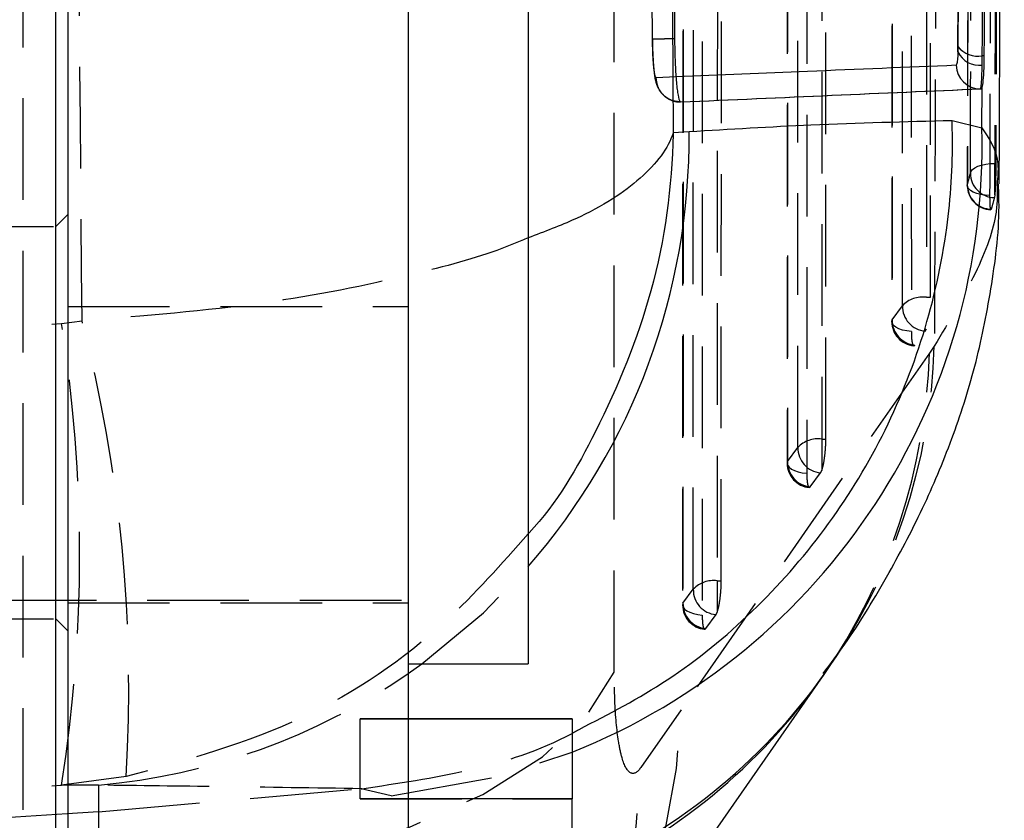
# Model space of a CAD drawing. Extents: x 28 to 381, y 14 to 282.
# Tile 13 of 15: x 369 to 381, y 216 to 226. Entities that reach past the tile are written whole.
import ezdxf

# ---------------------------------------------------------------- set-up
doc = ezdxf.new("R2010")
doc.units = 0
doc.linetypes.add('HIDDEN', pattern=[1.905, 1.27, -0.635])
doc.layers.get('0').update_dxf_attribs({"linetype": 'CONTINUOUS'})

msp = doc.modelspace()

# ---------------------------------------------------------------- linework, layer by layer
at = {"color": 7, "linetype": 'HIDDEN'}
for p, q in [((380.305763, 222.207607), (380.305548, 239.347553)), ((376.833941, 225.433298), (376.745326, 238.985354)), ((379.822287, 238.934925), (379.822399, 221.905365)), ((378.999479, 220.436994), (379.000321, 236.455392)), ((378.51709, 236.042785), (378.516114, 220.134773)), ((377.69308, 218.666382), (377.69528, 233.563231)), ((377.212091, 233.150656), (377.209697, 218.364191)), ((376.356726, 217.5255), (376.35441, 229.410999)), ((377.127347, 224.959833), (376.880589, 224.949507)), ((381.109779, 223.485915), (381.109779, 223.87948)), ((381.109779, 223.87948), (381.123501, 223.87948)), ((381.109779, 223.485915), (381.105204, 223.453464)), ((369.38088, 223.091412), (369.53088, 223.241412)), ((368.08088, 223.091412), (369.38088, 223.091412)), ((380.255404, 222.207607), (380.305763, 222.207607)), ((369.53088, 222.09296), (373.780879, 222.09296)), ((379.827245, 221.928251), (379.955812, 222.102521)), ((369.451808, 221.881808), (369.706252, 221.912248)), ((380.24049, 221.785198), (380.255404, 221.815985)), ((380.354763, 221.598869), (380.29286, 221.510753)), ((380.29286, 221.510753), (377.192028, 217.056113)), ((378.520949, 220.157659), (378.649525, 220.331928)), ((378.949114, 220.436994), (378.949114, 220.045425)), ((378.949114, 220.436994), (378.999479, 220.436994)), ((378.805602, 219.840317), (378.934181, 220.014588)), ((378.934181, 220.014588), (378.949114, 220.045425)), ((377.642705, 218.666382), (377.642705, 218.274889)), ((377.642705, 218.666382), (377.69308, 218.666382)), ((377.214525, 218.387076), (377.343117, 218.561344)), ((355.28088, 218.424053), (373.780879, 218.424053)), ((369.53088, 218.392803), (373.780879, 218.392803)), ((377.499146, 218.069708), (377.627741, 218.243978)), ((377.627741, 218.243978), (377.642705, 218.274889)), ((368.08088, 218.192803), (369.38088, 218.192803)), ((369.38088, 218.192803), (369.53088, 218.042803)), ((377.192028, 217.056113), (376.689487, 216.336025)), ((373.780879, 216.941489), (373.180879, 216.941489)), ((373.180879, 216.941489), (373.180879, 216.941205)), ((373.180879, 215.94119), (373.180879, 216.941205)), ((373.180879, 216.941205), (373.780879, 216.941205)), ((370.256088, 216.221043), (369.451808, 216.115012)), ((369.910781, 216.113634), (369.451808, 216.115012)), ((369.910781, 216.113634), (369.910781, 215.781499)), ((369.910781, 215.781499), (373.19542, 216.068868)), ((373.19542, 216.068868), (373.201422, 216.069395)), ((373.570066, 215.979935), (373.19542, 216.068868)), ((373.180879, 215.941505), (375.83088, 215.941505)), ((373.180879, 212.19119), (373.180879, 215.94119)), ((373.780879, 215.94119), (373.180879, 215.94119)), ((369.910781, 215.781499), (369.910781, 214.009068))]:
    msp.add_line(p, q, dxfattribs=at)
at = {"color": 7, "linetype": 'CONTINUOUS'}
for p, q in [((369.53088, 234.091032), (369.53088, 212.091033)), ((373.780879, 234.091032), (373.780879, 212.091033)), ((369.38088, 214.527617), (369.38088, 230.392803)), ((375.28088, 227.155304), (375.28088, 217.630303)), ((380.650154, 225.341406), (380.649106, 225.275708)), ((380.952333, 225.108737), (380.953386, 225.223674)), ((380.979191, 225.223674), (380.953386, 225.223674)), ((380.929968, 224.811657), (380.939021, 224.811657)), ((380.939021, 224.811657), (380.951018, 224.827464)), ((380.948103, 224.325717), (380.951018, 224.827464)), ((377.181685, 224.648459), (377.185276, 224.647527)), ((380.576912, 224.417558), (380.948103, 224.325717)), ((377.09201, 224.2646), (377.290774, 224.278852)), ((373.780879, 217.630303), (375.28088, 217.630303)), ((375.83088, 216.941489), (373.780879, 216.941489)), ((375.83088, 216.941489), (375.83088, 216.941205)), ((375.83088, 216.941205), (375.83088, 215.94119)), ((375.83088, 212.19119), (375.83088, 215.94119))]:
    msp.add_line(p, q, dxfattribs=at)
at = {"color": 8, "linetype": 'CONTINUOUS'}
for p, q in [((380.649106, 225.275708), (380.654575, 226.29169)), ((380.65548, 226.292534), (380.650154, 225.341406)), ((373.780879, 217.508644), (373.952542, 217.630303)), ((373.780879, 216.941205), (375.83088, 216.941205)), ((375.83088, 215.94119), (373.780879, 215.94119))]:
    msp.add_line(p, q, dxfattribs=at)
at = {"color": 7, "linetype": 'HIDDEN', "flags": 128}
for points in [[(380.255222, 239.347553), (380.255307, 230.745915), (380.255404, 222.207607)], [(379.955812, 222.102521), (379.955807, 222.65513), (379.955779, 224.865566), (379.95568, 233.707311), (379.955623, 239.242451)], [(379.827152, 238.957795), (379.827154, 238.405185), (379.827165, 236.19475), (379.827212, 227.353005), (379.827245, 221.928251)], [(380.067515, 238.809401), (380.067517, 238.256792), (380.067519, 236.046355), (380.06754, 227.204604), (380.067556, 221.779847)], [(378.949999, 236.455392), (378.949549, 228.414515), (378.949114, 220.436994)], [(378.649525, 220.331928), (378.649554, 220.884537), (378.649673, 223.094972), (378.650155, 231.936712), (378.6504, 236.350306)], [(378.521944, 236.065649), (378.521908, 235.513039), (378.521768, 233.302605), (378.521213, 224.460865), (378.520949, 220.157659)], [(378.762315, 235.917244), (378.762277, 235.364635), (378.762127, 233.154196), (378.761534, 224.312448), (378.76125, 220.009239)], [(377.644966, 233.563231), (377.643826, 226.083108), (377.642705, 218.666382)], [(377.343117, 218.561344), (377.3432, 219.113952), (377.343531, 221.324386), (377.344865, 230.166121), (377.345366, 233.458165)], [(377.216934, 233.173508), (377.216843, 232.620901), (377.216481, 230.410466), (377.21504, 221.568733), (377.214525, 218.387076)], [(377.45732, 233.025087), (377.457226, 232.472478), (377.456848, 230.262041), (377.455346, 221.420293), (377.454809, 218.238632)], [(368.964937, 226.599806), (368.966509, 220.609652), (368.968068, 214.715385)], [(380.805646, 223.758565), (380.813948, 223.782584), (380.832925, 223.805485), (380.861891, 223.826442), (380.899799, 223.8447), (380.945285, 223.859597), (380.996703, 223.870599), (381.052203, 223.877307), (381.109779, 223.87948)], [(381.050202, 223.478344), (380.991531, 223.482594), (380.93589, 223.49155), (380.885403, 223.504869), (380.841998, 223.522044), (380.80733, 223.542419), (380.782724, 223.565216), (380.769118, 223.589567), (380.767034, 223.614539)], [(380.067556, 221.779847), (380.010995, 221.78702), (379.958795, 221.798649), (379.91292, 221.814295), (379.875098, 221.833371), (379.846755, 221.855156), (379.828955, 221.878832), (379.822369, 221.903507), (379.827245, 221.928251)], [(378.520949, 220.157659), (378.516071, 220.132915), (378.522654, 220.108239), (378.540453, 220.084562), (378.568795, 220.062775), (378.606615, 220.043698), (378.652488, 220.028048), (378.704689, 220.016415), (378.76125, 220.009239)], [(373.952542, 217.630303), (374.721816, 218.266862), (375.28088, 218.845521)], [(377.214525, 218.387076), (377.209645, 218.362332), (377.216226, 218.337657), (377.234021, 218.313978), (377.262361, 218.292188), (377.30018, 218.273107), (377.346051, 218.257453), (377.398249, 218.245815), (377.454809, 218.238632)], [(368.968068, 214.715385), (370.286924, 214.803488), (371.553895, 214.981746), (372.734728, 215.245339), (373.797499, 215.587142), (374.713474, 215.997913), (375.45789, 216.466546), (376.010622, 216.980373), (376.356726, 217.5255)], [(373.570066, 215.979935), (374.907497, 216.218797), (375.83088, 216.525579)]]:
    msp.add_lwpolyline(points, dxfattribs=at)
at = {"color": 7, "linetype": 'CONTINUOUS', "flags": 128}
msp.add_lwpolyline([(375.866223, 213.027261), (376.239218, 213.562794), (378.96763, 217.481247)], dxfattribs=at)
at = {"color": 7, "linetype": 'CONTINUOUS'}
for centre, radius, start, end in [((380.913768, 225.397525), 0.291351, 204.715371, 277.6064202), ((380.899922, 225.535341), 0.31622, 217.8279596, 279.733748), ((380.930606, 225.115674), 0.304018, 181.8291611, 269.8799357)]:
    msp.add_arc(centre, radius, start, end, dxfattribs=at)
at = {"color": 8, "linetype": 'CONTINUOUS'}
for centre, radius, start, end in [((369.152528, 224.200932), 8.138619, 318.8506127, 0.5485596), ((372.796922, 224.094612), 8.154456, 291.8427963, 1.624034), ((372.913972, 221.832845), 7.455149, 293.0329737, 324.4619806), ((372.869144, 221.740669), 7.43872, 293.4626549, 325.0823656)]:
    msp.add_arc(centre, radius, start, end, dxfattribs=at)
at = {"color": 7, "linetype": 'HIDDEN'}
for centre, radius, start, end in [((381.11006, 223.757841), 0.304415, 179.8635665, 269.0859414), ((381.070932, 223.605883), 0.3045, 179.854868, 268.1557337), ((381.072276, 223.612956), 0.305246, 179.7028921, 268.6795128), ((380.207532, 221.864487), 0.346443, 82.0573643, 136.6006504), ((380.268541, 222.09672), 0.312782, 178.9372599, 264.8546788), ((380.139974, 221.922449), 0.312782, 178.9370746, 264.8543242), ((351.084274, 218.99841), 18.59248, 351.0783262, 8.9216738), ((352.077798, 217.336973), 18.212511, 356.4871307, 14.5494833), ((380.126837, 221.905367), 0.3045, 180.0003663, 264.6706629), ((372.896199, 221.819393), 7.461823, 324.6253472, 358.3064536), ((372.854953, 221.724215), 7.440969, 325.2487991, 358.3561073), ((378.962251, 220.326106), 0.31278, 178.9335313, 264.8511123), ((378.901222, 220.093891), 0.346429, 82.0537369, 136.597839), ((378.820539, 220.134755), 0.3045, 179.9964668, 264.6758931), ((378.833675, 220.151835), 0.312781, 178.9331766, 264.8505736), ((377.594787, 218.323294), 0.346418, 82.0490805, 136.5930426), ((377.655842, 218.555493), 0.31278, 178.9281384, 264.8453021), ((377.514113, 218.364142), 0.3045, 179.9906966, 264.6699369), ((377.527251, 218.381223), 0.312781, 178.9277338, 264.8446462), ((369.199541, 224.152589), 8.070357, 275.0560354, 304.5882411), ((369.711758, 217.300956), 7.484276, 271.5238021, 358.1252726), ((369.20313, 216.583642), 7.490452, 271.0749978, 358.1055877)]:
    msp.add_arc(centre, radius, start, end, dxfattribs=at)
for ratio in [0.910751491, 0.991950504]:
    msp.add_ellipse((363.700673, 286.563854), major_axis=(71.253, 0), ratio=ratio, start_param=4.631044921, end_param=4.793191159, dxfattribs=at)
at = {"color": 7, "linetype": 'CONTINUOUS'}
for points, knots in [([(381.165815, 223.623946), (381.16826, 224.240803), (381.192943, 230.46694), (381.211997, 236.680166), (381.229163, 242.277814)], [0, 0, 0, 0, 0.099075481, 1, 1, 1, 1]), ([(380.953386, 225.223674), (380.968123, 227.799301), (380.997599, 232.950554), (381.023604, 238.101775), (381.036607, 240.677385)], [0, 0, 0, 0, 0.500000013, 1, 1, 1, 1]), ([(380.979191, 225.223674), (380.993632, 227.799301), (381.022514, 232.950555), (381.047983, 238.101775), (381.060717, 240.677385)], [0, 0, 0, 0, 0.500000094, 1, 1, 1, 1]), ([(377.000813, 239.904374), (377.014442, 237.284748), (377.041565, 232.071451), (377.075251, 226.858233), (377.09201, 224.2646)], [0, 0, 0, 0, 0.502489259, 1, 1, 1, 1]), ([(377.024681, 238.988565), (377.025798, 238.785569), (377.031386, 237.770591), (377.056858, 233.252766), (377.085827, 228.937972), (377.109344, 225.435153)], [0, 0, 0, 0, 0.044932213, 0.224660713, 1, 1, 1, 1]), ([(377.109346, 225.435153), (377.110775, 225.346597), (377.113631, 225.169501), (377.127407, 224.933617), (377.146466, 224.755384), (377.165734, 224.666489), (377.177639, 224.653032), (377.181685, 224.648459)], [0, 0, 0, 0, 0.221368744, 0.442696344, 0.664111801, 0.885843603, 1, 1, 1, 1]), ([(380.649106, 225.275708), (380.648027, 225.247777), (380.645601, 225.184932), (380.637938, 225.120172), (380.630474, 225.110704), (380.626743, 225.10597)], [0, 0, 0, 0, 0.2857139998, 0.6428658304, 1, 1, 1, 1]), ([(380.951018, 224.827464), (380.956632, 224.851942), (380.967862, 224.900899), (380.976851, 225.050071), (380.97849, 225.171699), (380.979191, 225.223674)], [0, 0, 0, 0, 0.36412143, 0.728277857, 1, 1, 1, 1]), ([(380.929968, 224.811657), (380.9337, 224.819958), (380.941166, 224.836567), (380.948828, 224.949943), (380.951254, 225.059864), (380.952333, 225.108737)], [0, 0, 0, 0, 0.356831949, 0.714029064, 1, 1, 1, 1]), ([(377.18387, 224.647528), (377.816293, 224.675712), (379.081142, 224.73208), (380.313692, 224.785132), (380.929968, 224.811657)], [0, 0, 0, 0, 0.499999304, 1, 1, 1, 1]), ([(377.185305, 224.647528), (377.819426, 224.675712), (379.087671, 224.73208), (380.321904, 224.785132), (380.939021, 224.811657)], [0, 0, 0, 0, 0.4999991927, 1, 1, 1, 1]), ([(375.915646, 216.809472), (376.290778, 217.003645), (377.070546, 217.407265), (378.105745, 218.260682), (379.012694, 219.288166), (379.735891, 220.455887), (380.250297, 221.729589), (380.530609, 222.997023), (380.589346, 223.902499), (380.578538, 224.350202), (380.576912, 224.417558)], [0, 0, 0, 0, 0.134180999, 0.278915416, 0.42365054, 0.568385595, 0.713122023, 0.857858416, 0.978615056, 1, 1, 1, 1]), ([(377.290774, 224.278852), (377.800079, 224.309304), (378.909908, 224.375663), (379.991608, 224.402848), (380.576912, 224.417558)], [0, 0, 0, 0, 0.458903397, 1, 1, 1, 1]), ([(378.966841, 217.508789), (379.057692, 217.629327), (379.351013, 218.018496), (379.76701, 218.709602), (380.224847, 219.575958), (380.593267, 220.455911), (380.886858, 221.37522), (381.079732, 222.358864), (381.177238, 223.11968), (381.158595, 223.552592), (381.155609, 223.621921)], [0, 0, 0, 0, 0.08647307, 0.279186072, 0.443970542, 0.589217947, 0.722796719, 0.850524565, 0.976062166, 1, 1, 1, 1]), ([(378.967396, 217.480785), (378.972852, 217.488685), (378.980607, 217.499914), (378.986478, 217.507936), (378.988219, 217.510315)], [0, 0, 0, 0, 0.70349962, 1, 1, 1, 1])]:
    msp.add_open_spline(points, degree=3, knots=knots, dxfattribs=at)
at = {"color": 7, "linetype": 'HIDDEN'}
for points, knots in [([(369.706252, 221.912248), (369.678378, 225.273126), (369.622668, 231.990326), (369.581042, 238.707628), (369.560243, 242.064001)], [0, 0, 0, 0, 0.5003391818, 1, 1, 1, 1]), ([(381.154566, 241.504714), (381.147701, 238.567172), (381.140784, 235.607127), (381.125871, 229.732075), (381.117794, 226.794526), (381.109779, 223.87948)], [0, 0, 0, 0, 0.499999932, 0.503830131, 1, 1, 1, 1]), ([(381.170222, 241.504714), (381.163062, 238.567179), (381.148743, 232.692109), (381.131915, 226.817023), (381.123501, 223.87948)], [0, 0, 0, 0, 0.500000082, 1, 1, 1, 1]), ([(380.805646, 223.758565), (380.806166, 223.942805), (380.808768, 224.864008), (380.819502, 228.733032), (380.831897, 233.522022), (380.843836, 238.476136), (380.848458, 240.482422), (380.850536, 241.384508)], [0, 0, 0, 0, 0.031358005, 0.156790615, 0.658520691, 0.846460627, 1, 1, 1, 1]), ([(380.807192, 241.242105), (380.806816, 241.057867), (380.804938, 240.136679), (380.796898, 236.267675), (380.786237, 231.477001), (380.774346, 226.522328), (380.769299, 224.51548), (380.767034, 223.614539)], [0, 0, 0, 0, 0.031355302, 0.15677628, 0.658460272, 0.846671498, 1, 1, 1, 1]), ([(380.80635, 241.233345), (380.804068, 240.096722), (380.792273, 234.221166), (380.777551, 228.345596), (380.765678, 223.606652)], [0, 0, 0, 0, 0.193449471, 1, 1, 1, 1]), ([(381.050202, 223.478344), (381.050642, 223.66199), (381.052849, 224.582562), (381.061924, 228.450826), (381.074435, 234.14282), (381.084133, 239.097877), (381.088062, 241.105247)], [0, 0, 0, 0, 0.031255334, 0.15667547, 0.658356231, 1, 1, 1, 1]), ([(380.420794, 240.168687), (380.412175, 237.570446), (380.391653, 231.383798), (380.368305, 225.190901), (380.354763, 221.598869)], [0, 0, 0, 0, 0.419975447, 1, 1, 1, 1]), ([(377.109344, 225.435111), (377.09771, 225.435057), (377.065217, 225.434906), (377.013707, 225.434631), (376.958566, 225.434303), (376.911095, 225.433988), (376.87325, 225.433706), (376.846962, 225.433487), (376.832176, 225.433333), (376.833353, 225.433309), (376.833941, 225.433298)], [0, 0, 0, 0, 0.073800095, 0.206112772, 0.338428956, 0.470738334, 0.603054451, 0.735366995, 0.86768061, 1, 1, 1, 1]), ([(376.832822, 225.433309), (376.832884, 225.424458), (376.833412, 225.349903), (376.837628, 225.20701), (376.852383, 225.022945), (376.864633, 224.922326), (376.903616, 224.81635), (376.955853, 224.740997), (377.026961, 224.685271), (377.103846, 224.655167), (377.156141, 224.647558), (377.181709, 224.647599), (377.185151, 224.647605)], [0, 0, 0, 0, 0.023695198, 0.19960749, 0.384669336, 0.602882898, 0.687965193, 0.769156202, 0.858493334, 0.930890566, 0.990696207, 1, 1, 1, 1]), ([(376.880589, 224.949508), (376.876642, 224.952978), (376.867866, 224.960694), (376.854879, 225.029608), (376.843643, 225.144758), (376.836178, 225.286199), (376.834648, 225.386835), (376.833942, 225.433298)], [0, 0, 0, 0, 0.175178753, 0.389518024, 0.603363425, 0.816877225, 1, 1, 1, 1]), ([(377.183856, 224.647528), (377.144329, 224.652067), (377.065276, 224.661147), (376.96538, 224.730861), (376.89513, 224.830579), (376.885445, 224.909865), (376.880603, 224.949508)], [0, 0, 0, 0, 0.249999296, 0.49999916, 0.749999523, 1, 1, 1, 1]), ([(381.123501, 223.87948), (381.123265, 223.847018), (381.122792, 223.782096), (381.120256, 223.677338), (381.1166, 223.582343), (381.112859, 223.519399), (381.110493, 223.493677), (381.109779, 223.485915)], [0, 0, 0, 0, 0.225501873, 0.45099701, 0.676592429, 0.902404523, 1, 1, 1, 1]), ([(380.767034, 223.614539), (380.775102, 223.642161), (380.789123, 223.690157), (380.800722, 223.73818), (380.805646, 223.758565)], [0, 0, 0, 0, 0.5754945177, 1, 1, 1, 1]), ([(381.138886, 223.621201), (381.141155, 223.508201), (381.147402, 223.197046), (380.909239, 222.530304), (380.539587, 221.909345), (380.354763, 221.598869)], [0, 0, 0, 0, 0.221870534, 0.610939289, 1, 1, 1, 1]), ([(381.058521, 223.306136), (381.056823, 223.31543), (381.053428, 223.334018), (381.050558, 223.39764), (381.050315, 223.45284), (381.050202, 223.478344)], [0, 0, 0, 0, 0.34978576, 0.699568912, 1, 1, 1, 1]), ([(381.105204, 223.453464), (381.094855, 223.412829), (381.082485, 223.364259), (381.067663, 223.315721), (381.065241, 223.307791)], [0, 0, 0, 0, 0.836631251, 1, 1, 1, 1]), ([(381.065241, 223.307791), (381.064988, 223.306977), (381.063697, 223.30282), (381.062517, 223.304499), (381.061568, 223.305849)], [0, 0, 0, 0, 0.195821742, 1, 1, 1, 1]), ([(375.28088, 222.949604), (375.173713, 222.904596), (374.770223, 222.735141), (373.697187, 222.444035), (371.962998, 222.09584), (370.480159, 221.975207), (369.706252, 221.912248)], [0, 0, 0, 0, 0.084564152, 0.318389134, 0.64426152, 1, 1, 1, 1]), ([(380.067556, 221.779847), (380.068171, 221.750302), (380.069401, 221.69121), (380.078596, 221.628289), (380.088296, 221.612591), (380.093145, 221.604743)], [0, 0, 0, 0, 0.333334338, 0.666680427, 1, 1, 1, 1]), ([(380.099003, 221.606069), (380.102595, 221.605137), (380.106758, 221.604056), (380.111297, 221.610097), (380.111921, 221.610927)], [0, 0, 0, 0, 0.862548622, 1, 1, 1, 1]), ([(378.949114, 220.045425), (378.955321, 220.06571), (378.967736, 220.106283), (378.983532, 220.198866), (378.994714, 220.301524), (378.999095, 220.383474), (378.9994, 220.425974), (378.999479, 220.436994)], [0, 0, 0, 0, 0.232118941, 0.4642928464, 0.6943606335, 0.9207530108, 1, 1, 1, 1]), ([(378.76125, 220.009239), (378.761254, 220.006714), (378.761312, 219.973386), (378.763906, 219.915205), (378.773183, 219.853766), (378.783133, 219.840025), (378.788107, 219.833154)], [0, 0, 0, 0, 0.026595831, 0.351065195, 0.675544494, 1, 1, 1, 1]), ([(378.79266, 219.834919), (378.796739, 219.834482), (378.800942, 219.834031), (378.805469, 219.840137), (378.805602, 219.840317)], [0, 0, 0, 0, 0.970557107, 1, 1, 1, 1]), ([(375.28088, 219.253131), (374.949146, 218.877269), (374.149701, 217.971481), (372.464035, 216.822214), (371.013272, 216.427206), (370.256088, 216.221043)], [0, 0, 0, 0, 0.253223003, 0.6102412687, 1, 1, 1, 1]), ([(377.642705, 218.274889), (377.648914, 218.295189), (377.661332, 218.335798), (377.677129, 218.428395), (377.688315, 218.531069), (377.692693, 218.612961), (377.693, 218.65541), (377.69308, 218.666382)], [0, 0, 0, 0, 0.232178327, 0.464447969, 0.69459534, 0.921065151, 1, 1, 1, 1]), ([(377.454809, 218.238632), (377.454813, 218.236062), (377.454869, 218.202707), (377.457467, 218.144484), (377.466743, 218.083095), (377.476696, 218.069385), (377.481672, 218.06253)], [0, 0, 0, 0, 0.027068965, 0.35136248, 0.675692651, 1, 1, 1, 1]), ([(377.4862, 218.064298), (377.490277, 218.063857), (377.49447, 218.063404), (377.499021, 218.069539), (377.499146, 218.069708)], [0, 0, 0, 0, 0.972559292, 1, 1, 1, 1]), ([(376.689487, 216.336025), (376.68828, 216.334317), (376.642618, 216.269734), (376.554647, 216.225568), (376.463108, 216.387709), (376.396728, 216.702331), (376.361987, 217.070783), (376.358115, 217.405445), (376.356726, 217.5255)], [0, 0, 0, 0, 0.006657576, 0.251811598, 0.497180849, 0.631987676, 0.867980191, 1, 1, 1, 1]), ([(373.201422, 216.069395), (373.65025, 216.136141), (374.547907, 216.269633), (375.462558, 216.552104), (375.886813, 216.793094), (375.915646, 216.809472)], [0, 0, 0, 0, 0.482412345, 0.964824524, 1, 1, 1, 1]), ([(373.201422, 216.069395), (372.61469, 216.07803), (371.531374, 216.093974), (370.420156, 216.107455), (369.910781, 216.113634)], [0, 0, 0, 0, 0.541606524, 1, 1, 1, 1]), ([(373.07338, 214.350523), (373.226859, 214.555766), (373.533823, 214.966258), (373.744265, 215.434597), (373.782191, 215.793171), (373.640777, 215.917678), (373.570066, 215.979935)], [0, 0, 0, 0, 0.245832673, 0.491672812, 0.745823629, 1, 1, 1, 1]), ([(369.910781, 215.781499), (367.840745, 215.64593), (363.700673, 215.374791), (359.560601, 215.64593), (357.490565, 215.781499)], [0, 0, 0, 0, 0.499999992, 1, 1, 1, 1])]:
    msp.add_open_spline(points, degree=3, knots=knots, dxfattribs=at)
at = {"color": 8, "linetype": 'CONTINUOUS'}
for points, knots in [([(380.626743, 225.10597), (380.010635, 225.080312), (378.858907, 225.032348), (377.677001, 224.982852), (377.127347, 224.959833)], [0, 0, 0, 0, 0.534942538, 1, 1, 1, 1]), ([(377.09201, 224.2646), (377.091896, 224.258652), (377.079238, 223.596395), (376.902544, 222.300398), (376.213885, 220.638732), (375.638262, 219.62974), (375.284895, 219.257363), (375.28088, 219.253131)], [0, 0, 0, 0, 0.003336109, 0.371433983, 0.72041762, 0.996822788, 1, 1, 1, 1]), ([(377.09201, 224.2646), (377.091488, 224.262888), (377.033475, 224.072275), (376.75267, 223.701512), (376.085975, 223.256744), (375.483287, 223.026821), (375.28088, 222.949604)], [0, 0, 0, 0, 0.003719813, 0.414145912, 0.803246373, 1, 1, 1, 1]), ([(380.948103, 224.325717), (381.041057, 224.191442), (381.172615, 224.001403), (381.146538, 223.707456), (381.138886, 223.621201)], [0, 0, 0, 0, 0.70656114, 1, 1, 1, 1])]:
    msp.add_open_spline(points, degree=3, knots=knots, dxfattribs=at)

doc.saveas('drawing.dxf')
